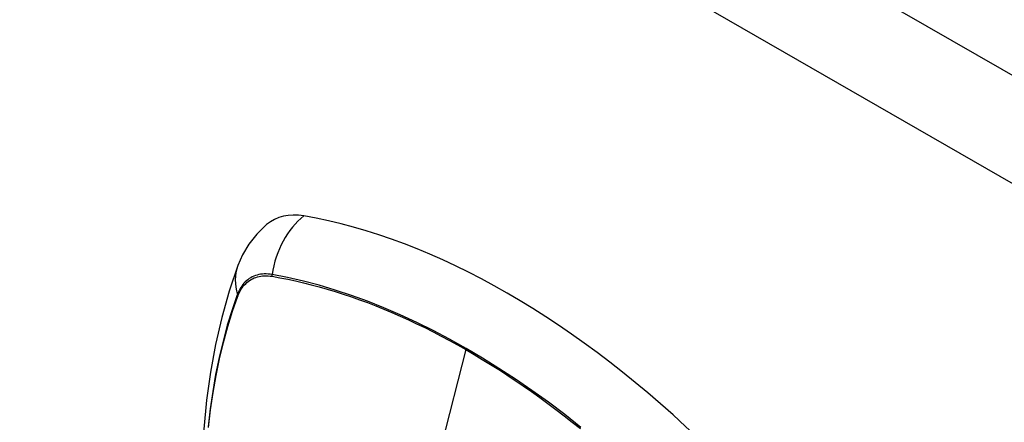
# Model space of a CAD drawing. Header units: inches. Extents: x 532.5 to 626.4, y 208.3 to 286.7.
# Tile 75 of 106: x 621.9 to 623.3, y 233.5 to 234.1. Entities that reach past the tile are written whole.
import ezdxf

# ---------------------------------------------------------------- set-up
doc = ezdxf.new("R2010")
doc.units = ezdxf.units.IN
doc.header["$MEASUREMENT"] = 0
doc.layers.add('Visible Edges(ANSI)', color=7, linetype='Continuous', lineweight=25)
doc.layers.add('Visible Tangent Edges(ANSI)', color=7, linetype='Continuous', lineweight=25)

msp = doc.modelspace()

# ---------------------------------------------------------------- linework, layer by layer
at = {"layer": 'Visible Edges(ANSI)', "flags": 128}
for points in [[(622.2344, 233.8212), (622.2197, 233.8071), (622.2077, 233.7918), (622.1984, 233.7759), (622.1916, 233.7601)], [(622.1916, 233.7601), (622.1787, 233.722), (622.1677, 233.6828), (622.1584, 233.6425), (622.1508, 233.6012), (622.145, 233.559), (622.1408, 233.516), (622.1384, 233.4721), (622.1375, 233.4276), (622.1384, 233.3823), (622.1408, 233.3365), (622.1448, 233.2901), (622.1504, 233.2432), (622.1576, 233.1959), (622.1662, 233.1483), (622.1764, 233.1004), (622.1881, 233.0522)]]:
    msp.add_lwpolyline(points, dxfattribs=at)
at = {"layer": 'Visible Edges(ANSI)'}
for centre, major_axis, start_param, end_param in [((622.3311, 233.6735), (-0.0884, 0.1535), 5.835982, 6.382176), ((622.5929, 232.6568), (-0.6483, 1.1259), 5.16346, 5.835982)]:
    msp.add_ellipse(centre, major_axis=major_axis, ratio=0.578093, start_param=start_param, end_param=end_param, dxfattribs=at)
at = {"layer": 'Visible Tangent Edges(ANSI)'}
for p, q in [((579.2195, 259.4548), (625.6092, 232.7407)), ((625.5392, 232.6195), (579.1495, 259.3335)), ((622.2424, 233.744), (622.2427, 233.744)), ((622.1915, 233.7143), (622.1916, 233.7146)), ((622.5315, 233.6346), (622.4836, 233.4488))]:
    msp.add_line(p, q, dxfattribs=at)
at = {"layer": 'Visible Tangent Edges(ANSI)', "flags": 128}
for points in [[(622.2425, 233.7466), (622.2395, 233.747), (622.2366, 233.7473), (622.2338, 233.7475), (622.2309, 233.7475), (622.2282, 233.7473), (622.2255, 233.747), (622.2228, 233.7465), (622.2203, 233.7459), (622.2178, 233.7452), (622.2153, 233.7442), (622.213, 233.7432), (622.2107, 233.7419), (622.2085, 233.7406), (622.2064, 233.739), (622.2044, 233.7374), (622.2025, 233.7356), (622.2006, 233.7337), (622.1989, 233.7316), (622.1973, 233.7294), (622.1958, 233.7271), (622.1943, 233.7246), (622.193, 233.722), (622.1918, 233.7193), (622.1907, 233.7165)], [(622.703, 233.5185), (622.6788, 233.5376), (622.6544, 233.556), (622.6299, 233.5736), (622.6054, 233.5905), (622.5808, 233.6066), (622.5563, 233.6219), (622.5317, 233.6364), (622.5072, 233.6501), (622.4827, 233.6631), (622.4582, 233.6752), (622.4337, 233.6866), (622.4093, 233.6971), (622.3849, 233.7067), (622.3607, 233.7155), (622.3367, 233.7235), (622.3128, 233.7306), (622.2892, 233.7368), (622.2657, 233.7421), (622.2425, 233.7466)], [(622.1916, 233.7146), (622.1927, 233.7173), (622.1939, 233.7199), (622.1952, 233.7224), (622.1966, 233.7248), (622.1981, 233.727), (622.1997, 233.7292), (622.2014, 233.7312), (622.2032, 233.733), (622.2051, 233.7348), (622.2071, 233.7364), (622.2091, 233.7379), (622.2113, 233.7392), (622.2135, 233.7404), (622.2158, 233.7415), (622.2182, 233.7424), (622.2206, 233.7431), (622.2231, 233.7438), (622.2257, 233.7442), (622.2284, 233.7446), (622.2311, 233.7448), (622.2338, 233.7448), (622.2366, 233.7447), (622.2395, 233.7444), (622.2424, 233.744)], [(622.2427, 233.744), (622.2543, 233.7419), (622.2659, 233.7396), (622.2775, 233.7371), (622.2893, 233.7344), (622.301, 233.7314), (622.3129, 233.7282), (622.3248, 233.7249), (622.3367, 233.7213), (622.3487, 233.7174), (622.3607, 233.7134), (622.3728, 233.7091), (622.3849, 233.7047), (622.397, 233.7), (622.4092, 233.6951), (622.4213, 233.6899), (622.4335, 233.6846), (622.4458, 233.6791), (622.458, 233.6733), (622.4702, 233.6674), (622.4825, 233.6612), (622.4947, 233.6549), (622.507, 233.6483), (622.5192, 233.6416), (622.5315, 233.6346)], [(622.1907, 233.7165), (622.183, 233.694), (622.1758, 233.6709), (622.1694, 233.6471), (622.1636, 233.6227), (622.1584, 233.5977), (622.154, 233.5722), (622.1502, 233.5461), (622.1471, 233.5196)], [(622.1478, 233.5183), (622.1509, 233.5447), (622.1547, 233.5707), (622.1591, 233.5961), (622.1643, 233.621), (622.1701, 233.6452), (622.1766, 233.6689), (622.1837, 233.6919), (622.1915, 233.7143)], [(622.5315, 233.6346), (622.5437, 233.6275), (622.5559, 233.6201), (622.5681, 233.6126), (622.5804, 233.6049), (622.5926, 233.5969), (622.6048, 233.5888), (622.617, 233.5804), (622.6293, 233.5719), (622.6415, 233.5632), (622.6536, 233.5543), (622.6658, 233.5452), (622.6779, 233.5359), (622.69, 233.5265), (622.7021, 233.5168)]]:
    msp.add_lwpolyline(points, dxfattribs=at)
at = {"layer": 'Visible Tangent Edges(ANSI)'}
for centre, major_axis, ratio, start_param, end_param in [((622.3286, 233.7347), (-0.02, -0.1164), 0.735728, 3.82822, 4.736579), ((622.3025, 233.7195), (-0.1109, 0.0406), 0.734358, 0, 0.495362), ((622.2497, 233.7456), (-0.00174, -0.00969), 0.735633, 4.742205, 5.005912), ((622.2, 233.7168), (0.00925, -0.00335), 0.731254, 3.634308, 3.898015)]:
    msp.add_ellipse(centre, major_axis=major_axis, ratio=ratio, start_param=start_param, end_param=end_param, dxfattribs=at)

doc.saveas('drawing.dxf')
